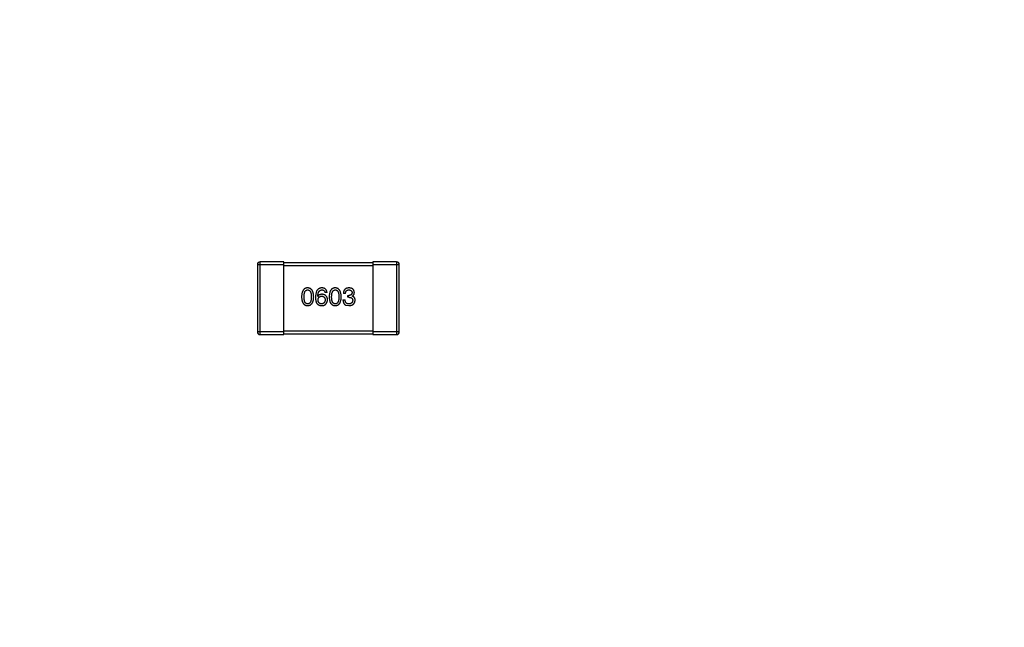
# Model space of a CAD drawing. Header units: inches. Extents: x 246 to 500, y -220 to -17.
# Tile 110 of 118: x 465.96 to 477.06, y -109.37 to -102.51. Entities that reach past the tile are written whole.
import ezdxf

# ---------------------------------------------------------------- set-up
doc = ezdxf.new("R2010")
doc.units = ezdxf.units.IN
doc.header["$LTSCALE"] = 1.21
doc.header["$MEASUREMENT"] = 0
doc.header["$PDMODE"] = 3
doc.header["$PDSIZE"] = 0.3125
doc.layers.get('0').update_dxf_attribs({"linetype": 'CONTINUOUS'})
doc.layers.get('Defpoints').update_dxf_attribs({"linetype": 'CONTINUOUS'})
doc.layers.add('DIM', color=3, linetype='CONTINUOUS')
doc.styles.get("Standard").update_dxf_attribs({"font": 'txt', "width": 0.8})
doc.dimstyles.get("Standard").update_dxf_attribs({"dimtxt": 0.15625, "dimasz": 0.1875, "dimexe": 0.125, "dimexo": 0.0625, "dimgap": 0.09, "dimtad": 0, "dimtih": 1, "dimtoh": 1, "dimzin": 4, "dimdsep": 46, "dimtxsty": 'Standard', "dimblk": '_FILLED', "dimblk1": '_FILLED', "dimblk2": '_FILLED', "dimcen": 0.09, "dimazin": 1, "dimtp": 0.01, "dimtm": 0.01, "dimtfac": 1, "dimtofl": 0, "dimtmove": 0, "dimatfit": 3, "dimldrblk": '_FILLED', "dimfxl": 1, "dimtolj": 1, "dimtzin": 4, "dimarcsym": 0})

# ---------------------------------------------------------------- blocks, each defined once
blk = doc.blocks.new('_FILLED')
at = {"color": 0, "linetype": 'ByBlock'}
blk.add_solid([(0, 0), (-1, 0.1667), (-1, -0.1667)], dxfattribs=at)
blk = doc.blocks.new('*D60')
at = {"layer": 'Defpoints', "color": 0}
for p in [(481.94, -91.858), (457.69, -127.857), (492.101, -127.857)]:
    blk.add_point(p, dxfattribs=at)
at = {"layer": 'DIM', "color": 0, "lineweight": -2}
for p, q in [((482.003, -91.858), (492.226, -91.858)), ((492.101, -93.858), (492.101, -106.834)), ((492.101, -125.857), (492.101, -112.881)), ((457.752, -127.857), (492.226, -127.857))]:
    blk.add_line(p, q, dxfattribs=at)
at = {"layer": 'DIM', "color": 0, "lineweight": -2, "xscale": 2, "yscale": 2, "zscale": 2}
for p, rotation in [((492.101, -91.858), 90), ((492.101, -127.857), 270)]:
    blk.add_blockref('_FILLED', p, dxfattribs=dict(at, rotation=rotation))
at = {"layer": 'DIM', "color": 0, "insert": (492.101, -109.857), "char_height": 2, "attachment_point": 5, "rotation": 90}
blk.add_mtext('\\A1;36.00', dxfattribs=at)

msp = doc.modelspace()

# ---------------------------------------------------------------- linework, layer by layer
at = {"color": 7, "linetype": 'Continuous'}
for p, q in [((468.642, -105.274), (468.642, -106.034)), ((468.642, -105.274), (468.942, -105.274)), ((468.672, -106.064), (468.672, -105.244)), ((468.942, -105.244), (468.672, -105.244)), ((468.942, -106.064), (468.942, -105.244)), ((469.942, -105.254), (468.942, -105.254)), ((468.942, -105.284), (469.942, -105.284)), ((469.942, -105.244), (469.942, -106.064)), ((470.212, -105.244), (469.942, -105.244)), ((469.942, -105.274), (470.242, -105.274)), ((470.212, -105.244), (470.212, -106.064)), ((470.242, -106.034), (470.242, -105.274)), ((469.324, -105.634), (469.323, -105.632)), ((469.428, -105.59), (469.404, -105.59)), ((469.636, -105.602), (469.612, -105.602)), ((469.66, -105.643), (469.66, -105.623)), ((469.66, -105.623), (469.673, -105.623)), ((469.672, -105.643), (469.66, -105.643)), ((469.711, -105.63), (469.711, -105.631)), ((469.607, -105.674), (469.632, -105.674)), ((469.637, -105.731), (469.673, -105.737)), ((468.942, -106.034), (468.642, -106.034)), ((468.672, -106.064), (468.942, -106.064)), ((469.942, -106.024), (468.942, -106.024)), ((468.942, -106.054), (469.942, -106.054)), ((470.242, -106.034), (469.942, -106.034)), ((469.942, -106.064), (470.212, -106.064))]:
    msp.add_line(p, q, dxfattribs=at)
for centre, start, end in [((468.672, -105.274), 89.9999, 179.9999), ((470.212, -105.274), 359.9999, 89.9999), ((468.672, -106.034), 179.9999, 269.9999), ((470.212, -106.034), 269.9999, 359.9999)]:
    msp.add_arc(centre, 0.03, start, end, dxfattribs=at)
for points, knots in [([(469.209, -105.537), (469.206, -105.537), (469.201, -105.538), (469.193, -105.539), (469.186, -105.541), (469.18, -105.544), (469.174, -105.548), (469.168, -105.552), (469.163, -105.557), (469.159, -105.563), (469.155, -105.57), (469.151, -105.578), (469.148, -105.586), (469.146, -105.595), (469.144, -105.605), (469.142, -105.616), (469.141, -105.627), (469.141, -105.635), (469.141, -105.639)], [0, 0, 0, 0, 0.057911, 0.113262, 0.165956, 0.217443, 0.268511, 0.319665, 0.372, 0.426129, 0.483365, 0.543779, 0.607756, 0.676562, 0.749704, 0.827713, 0.911177, 1, 1, 1, 1]), ([(469.277, -105.639), (469.276, -105.635), (469.276, -105.627), (469.275, -105.616), (469.273, -105.605), (469.271, -105.596), (469.269, -105.586), (469.266, -105.578), (469.262, -105.571), (469.258, -105.564), (469.254, -105.558), (469.249, -105.553), (469.243, -105.548), (469.237, -105.544), (469.231, -105.541), (469.224, -105.539), (469.216, -105.538), (469.211, -105.538), (469.209, -105.537)], [0, 0, 0, 0, 0.088475, 0.171606, 0.249595, 0.322626, 0.391327, 0.455765, 0.516374, 0.573675, 0.628522, 0.681161, 0.732559, 0.783563, 0.83504, 0.887639, 0.942585, 1, 1, 1, 1]), ([(469.37, -105.537), (469.367, -105.538), (469.361, -105.538), (469.353, -105.539), (469.346, -105.542), (469.339, -105.545), (469.332, -105.549), (469.327, -105.553), (469.321, -105.559), (469.316, -105.565), (469.312, -105.572), (469.308, -105.58), (469.305, -105.589), (469.303, -105.598), (469.301, -105.608), (469.299, -105.619), (469.298, -105.631), (469.298, -105.639), (469.298, -105.643)], [0, 0, 0, 0, 0.058957, 0.115262, 0.16907, 0.221312, 0.273147, 0.324961, 0.377649, 0.432026, 0.488925, 0.549039, 0.612912, 0.680653, 0.753056, 0.830314, 0.912483, 1, 1, 1, 1]), ([(469.428, -105.59), (469.427, -105.588), (469.427, -105.584), (469.426, -105.578), (469.424, -105.573), (469.422, -105.568), (469.42, -105.564), (469.417, -105.559), (469.414, -105.556), (469.41, -105.552), (469.407, -105.549), (469.402, -105.546), (469.398, -105.544), (469.393, -105.542), (469.388, -105.54), (469.382, -105.539), (469.376, -105.538), (469.372, -105.538), (469.37, -105.537)], [0, 0, 0, 0, 0.06947, 0.136096, 0.199592, 0.260665, 0.319672, 0.377156, 0.433415, 0.489984, 0.546535, 0.604276, 0.663499, 0.725182, 0.788953, 0.855683, 0.926216, 1, 1, 1, 1]), ([(469.52, -105.537), (469.517, -105.537), (469.512, -105.538), (469.504, -105.539), (469.497, -105.541), (469.491, -105.544), (469.485, -105.548), (469.479, -105.552), (469.474, -105.557), (469.47, -105.563), (469.466, -105.57), (469.462, -105.578), (469.459, -105.586), (469.457, -105.595), (469.455, -105.605), (469.453, -105.616), (469.452, -105.627), (469.452, -105.635), (469.452, -105.639)], [0, 0, 0, 0, 0.057911, 0.113262, 0.165956, 0.217443, 0.268511, 0.319665, 0.372, 0.426129, 0.483365, 0.543779, 0.607756, 0.676562, 0.749704, 0.827713, 0.911177, 1, 1, 1, 1]), ([(469.587, -105.639), (469.587, -105.635), (469.587, -105.627), (469.586, -105.616), (469.584, -105.605), (469.582, -105.596), (469.58, -105.586), (469.577, -105.578), (469.573, -105.571), (469.569, -105.564), (469.564, -105.558), (469.56, -105.553), (469.554, -105.548), (469.548, -105.544), (469.542, -105.541), (469.535, -105.539), (469.527, -105.538), (469.522, -105.538), (469.52, -105.537)], [0, 0, 0, 0, 0.088475, 0.171606, 0.249595, 0.322626, 0.391327, 0.455765, 0.516374, 0.573675, 0.628522, 0.681161, 0.732559, 0.783563, 0.83504, 0.887639, 0.942585, 1, 1, 1, 1]), ([(469.675, -105.537), (469.673, -105.537), (469.668, -105.538), (469.661, -105.539), (469.654, -105.54), (469.648, -105.542), (469.642, -105.544), (469.637, -105.547), (469.632, -105.55), (469.628, -105.554), (469.624, -105.558), (469.621, -105.563), (469.618, -105.568), (469.616, -105.574), (469.614, -105.58), (469.613, -105.587), (469.612, -105.594), (469.612, -105.599), (469.612, -105.602)], [0, 0, 0, 0, 0.073232, 0.142595, 0.207997, 0.270074, 0.329156, 0.386529, 0.441846, 0.496976, 0.551877, 0.607941, 0.665637, 0.725446, 0.788542, 0.855101, 0.925196, 1, 1, 1, 1]), ([(469.735, -105.589), (469.735, -105.587), (469.735, -105.583), (469.734, -105.577), (469.732, -105.572), (469.73, -105.567), (469.728, -105.563), (469.725, -105.558), (469.722, -105.555), (469.719, -105.551), (469.715, -105.548), (469.71, -105.546), (469.705, -105.543), (469.7, -105.541), (469.694, -105.54), (469.688, -105.539), (469.682, -105.538), (469.677, -105.537), (469.675, -105.537)], [0, 0, 0, 0, 0.067521, 0.132139, 0.193339, 0.252064, 0.309083, 0.364848, 0.420021, 0.475612, 0.532002, 0.589602, 0.649896, 0.712634, 0.778603, 0.848416, 0.922155, 1, 1, 1, 1]), ([(469.141, -105.639), (469.141, -105.643), (469.141, -105.651), (469.142, -105.662), (469.144, -105.672), (469.146, -105.681), (469.148, -105.69), (469.151, -105.698), (469.155, -105.706), (469.159, -105.712), (469.163, -105.718), (469.168, -105.723), (469.174, -105.727), (469.18, -105.731), (469.186, -105.734), (469.193, -105.736), (469.201, -105.737), (469.206, -105.737), (469.209, -105.737)], [0, 0, 0, 0, 0.087693, 0.170223, 0.247496, 0.319826, 0.387768, 0.451403, 0.511459, 0.568358, 0.622671, 0.675251, 0.726739, 0.778422, 0.830759, 0.884394, 0.940865, 1, 1, 1, 1]), ([(469.168, -105.639), (469.168, -105.636), (469.168, -105.63), (469.169, -105.621), (469.17, -105.612), (469.171, -105.605), (469.172, -105.598), (469.174, -105.591), (469.176, -105.585), (469.178, -105.58), (469.181, -105.575), (469.184, -105.571), (469.187, -105.568), (469.191, -105.565), (469.195, -105.563), (469.199, -105.561), (469.204, -105.561), (469.207, -105.56), (469.209, -105.56)], [0, 0, 0, 0, 0.096452, 0.187278, 0.271765, 0.350519, 0.423437, 0.491321, 0.554011, 0.612224, 0.666281, 0.717003, 0.764884, 0.811423, 0.856783, 0.902993, 0.950236, 1, 1, 1, 1]), ([(469.209, -105.718), (469.207, -105.718), (469.204, -105.718), (469.199, -105.717), (469.195, -105.715), (469.191, -105.713), (469.187, -105.71), (469.184, -105.707), (469.181, -105.703), (469.178, -105.698), (469.176, -105.693), (469.174, -105.687), (469.172, -105.68), (469.171, -105.673), (469.17, -105.666), (469.169, -105.657), (469.168, -105.648), (469.168, -105.642), (469.168, -105.639)], [0, 0, 0, 0, 0.049766, 0.097012, 0.143225, 0.188786, 0.235079, 0.282962, 0.333687, 0.387747, 0.445963, 0.508657, 0.576545, 0.649868, 0.72822, 0.812712, 0.903543, 1, 1, 1, 1]), ([(469.209, -105.56), (469.21, -105.56), (469.214, -105.561), (469.218, -105.561), (469.223, -105.563), (469.227, -105.565), (469.231, -105.568), (469.234, -105.571), (469.237, -105.575), (469.24, -105.58), (469.242, -105.585), (469.245, -105.591), (469.246, -105.598), (469.248, -105.605), (469.249, -105.612), (469.25, -105.621), (469.25, -105.63), (469.25, -105.636), (469.25, -105.639)], [0, 0, 0, 0, 0.050604, 0.098688, 0.145699, 0.191791, 0.238625, 0.286717, 0.337546, 0.391814, 0.449755, 0.512106, 0.579685, 0.652048, 0.730262, 0.814146, 0.904281, 1, 1, 1, 1]), ([(469.209, -105.737), (469.211, -105.737), (469.217, -105.737), (469.224, -105.736), (469.231, -105.734), (469.238, -105.731), (469.244, -105.727), (469.249, -105.723), (469.254, -105.718), (469.259, -105.712), (469.263, -105.706), (469.266, -105.698), (469.269, -105.69), (469.272, -105.681), (469.274, -105.672), (469.275, -105.662), (469.276, -105.651), (469.276, -105.643), (469.277, -105.639)], [0, 0, 0, 0, 0.059134, 0.115603, 0.169236, 0.221572, 0.273254, 0.32474, 0.377319, 0.431815, 0.488555, 0.548609, 0.612242, 0.680182, 0.75251, 0.829782, 0.91231, 1, 1, 1, 1]), ([(469.25, -105.639), (469.25, -105.642), (469.25, -105.648), (469.25, -105.657), (469.249, -105.665), (469.248, -105.673), (469.246, -105.68), (469.245, -105.686), (469.242, -105.692), (469.24, -105.697), (469.237, -105.702), (469.234, -105.706), (469.231, -105.71), (469.227, -105.712), (469.223, -105.715), (469.218, -105.716), (469.214, -105.717), (469.21, -105.718), (469.209, -105.718)], [0, 0, 0, 0, 0.094834, 0.184067, 0.267029, 0.344713, 0.417334, 0.484367, 0.546941, 0.604717, 0.65953, 0.710539, 0.759381, 0.806382, 0.853027, 0.900623, 0.949121, 1, 1, 1, 1]), ([(469.298, -105.643), (469.298, -105.647), (469.298, -105.654), (469.298, -105.664), (469.299, -105.673), (469.301, -105.682), (469.303, -105.69), (469.305, -105.698), (469.308, -105.705), (469.311, -105.709), (469.312, -105.711)], [0, 0, 0, 0, 0.151498, 0.29521, 0.430242, 0.557137, 0.677306, 0.790845, 0.898111, 1, 1, 1, 1]), ([(469.323, -105.632), (469.323, -105.63), (469.323, -105.624), (469.324, -105.616), (469.326, -105.609), (469.327, -105.602), (469.329, -105.595), (469.331, -105.59), (469.334, -105.584), (469.336, -105.579), (469.34, -105.575), (469.343, -105.571), (469.347, -105.568), (469.351, -105.566), (469.355, -105.563), (469.36, -105.562), (469.365, -105.561), (469.368, -105.56), (469.37, -105.56)], [0, 0, 0, 0, 0.089218, 0.173709, 0.252753, 0.326963, 0.397099, 0.462534, 0.524018, 0.582178, 0.637235, 0.689955, 0.741228, 0.791618, 0.841661, 0.892925, 0.945259, 1, 1, 1, 1]), ([(469.37, -105.609), (469.367, -105.61), (469.362, -105.61), (469.355, -105.611), (469.348, -105.613), (469.342, -105.615), (469.336, -105.619), (469.331, -105.623), (469.327, -105.628), (469.325, -105.632), (469.324, -105.634)], [0, 0, 0, 0, 0.144617, 0.279572, 0.40596, 0.526097, 0.64389, 0.760003, 0.877724, 1, 1, 1, 1]), ([(469.326, -105.674), (469.326, -105.672), (469.326, -105.669), (469.327, -105.664), (469.328, -105.66), (469.329, -105.656), (469.331, -105.652), (469.333, -105.649), (469.335, -105.645), (469.337, -105.643), (469.34, -105.64), (469.343, -105.638), (469.346, -105.636), (469.35, -105.634), (469.353, -105.633), (469.357, -105.632), (469.362, -105.632), (469.365, -105.631), (469.366, -105.631)], [0, 0, 0, 0, 0.076072, 0.148369, 0.216753, 0.281358, 0.342792, 0.401604, 0.458929, 0.514444, 0.569818, 0.625343, 0.681554, 0.739608, 0.800134, 0.863477, 0.929547, 1, 1, 1, 1]), ([(469.366, -105.631), (469.368, -105.631), (469.371, -105.632), (469.375, -105.632), (469.379, -105.633), (469.383, -105.634), (469.386, -105.636), (469.389, -105.638), (469.392, -105.64), (469.395, -105.642), (469.397, -105.645), (469.399, -105.648), (469.401, -105.651), (469.403, -105.655), (469.404, -105.659), (469.405, -105.663), (469.405, -105.668), (469.406, -105.671), (469.406, -105.673)], [0, 0, 0, 0, 0.069884, 0.136529, 0.199638, 0.259844, 0.317774, 0.374356, 0.430026, 0.485148, 0.5409, 0.597889, 0.657472, 0.718614, 0.783613, 0.85129, 0.923712, 1, 1, 1, 1]), ([(469.37, -105.56), (469.372, -105.56), (469.376, -105.561), (469.382, -105.562), (469.388, -105.564), (469.392, -105.568), (469.396, -105.572), (469.4, -105.577), (469.402, -105.583), (469.403, -105.587), (469.404, -105.59)], [0, 0, 0, 0, 0.136586, 0.261496, 0.378089, 0.490612, 0.605522, 0.725767, 0.8561, 1, 1, 1, 1]), ([(469.432, -105.672), (469.432, -105.669), (469.432, -105.665), (469.431, -105.658), (469.429, -105.652), (469.427, -105.646), (469.425, -105.641), (469.422, -105.636), (469.419, -105.631), (469.415, -105.627), (469.411, -105.623), (469.407, -105.62), (469.402, -105.617), (469.396, -105.615), (469.39, -105.613), (469.384, -105.611), (469.377, -105.61), (469.372, -105.61), (469.37, -105.609)], [0, 0, 0, 0, 0.071527, 0.139094, 0.20346, 0.264939, 0.323904, 0.381383, 0.437591, 0.493343, 0.549401, 0.606085, 0.664838, 0.725424, 0.788712, 0.855452, 0.925772, 1, 1, 1, 1]), ([(469.452, -105.639), (469.452, -105.643), (469.452, -105.651), (469.453, -105.662), (469.455, -105.672), (469.457, -105.681), (469.459, -105.69), (469.462, -105.698), (469.466, -105.706), (469.47, -105.712), (469.474, -105.718), (469.479, -105.723), (469.485, -105.727), (469.491, -105.731), (469.497, -105.734), (469.504, -105.736), (469.512, -105.737), (469.517, -105.737), (469.52, -105.737)], [0, 0, 0, 0, 0.087693, 0.170223, 0.247496, 0.319826, 0.387768, 0.451403, 0.511459, 0.568358, 0.622671, 0.675251, 0.726739, 0.778422, 0.830759, 0.884394, 0.940865, 1, 1, 1, 1]), ([(469.479, -105.639), (469.479, -105.636), (469.479, -105.63), (469.48, -105.621), (469.481, -105.612), (469.482, -105.605), (469.483, -105.598), (469.485, -105.591), (469.487, -105.585), (469.489, -105.58), (469.492, -105.575), (469.495, -105.571), (469.498, -105.568), (469.502, -105.565), (469.506, -105.563), (469.51, -105.561), (469.515, -105.561), (469.518, -105.56), (469.52, -105.56)], [0, 0, 0, 0, 0.096452, 0.187278, 0.271765, 0.350519, 0.423437, 0.491321, 0.554011, 0.612224, 0.666281, 0.717003, 0.764884, 0.811423, 0.856783, 0.902993, 0.950236, 1, 1, 1, 1]), ([(469.52, -105.718), (469.518, -105.718), (469.515, -105.718), (469.51, -105.717), (469.506, -105.715), (469.502, -105.713), (469.498, -105.71), (469.495, -105.707), (469.492, -105.703), (469.489, -105.698), (469.487, -105.693), (469.485, -105.687), (469.483, -105.68), (469.482, -105.673), (469.481, -105.666), (469.48, -105.657), (469.479, -105.648), (469.479, -105.642), (469.479, -105.639)], [0, 0, 0, 0, 0.049766, 0.097012, 0.143225, 0.188786, 0.235079, 0.282962, 0.333687, 0.387747, 0.445963, 0.508657, 0.576545, 0.649868, 0.72822, 0.812712, 0.903543, 1, 1, 1, 1]), ([(469.52, -105.56), (469.521, -105.56), (469.525, -105.561), (469.529, -105.561), (469.534, -105.563), (469.538, -105.565), (469.542, -105.568), (469.545, -105.571), (469.548, -105.575), (469.551, -105.58), (469.553, -105.585), (469.555, -105.591), (469.557, -105.598), (469.559, -105.605), (469.56, -105.612), (469.561, -105.621), (469.561, -105.63), (469.561, -105.636), (469.561, -105.639)], [0, 0, 0, 0, 0.050604, 0.098688, 0.145699, 0.191791, 0.238625, 0.286717, 0.337546, 0.391814, 0.449755, 0.512106, 0.579685, 0.652048, 0.730262, 0.814146, 0.904281, 1, 1, 1, 1]), ([(469.52, -105.737), (469.522, -105.737), (469.527, -105.737), (469.535, -105.736), (469.542, -105.734), (469.548, -105.731), (469.555, -105.727), (469.56, -105.723), (469.565, -105.718), (469.57, -105.712), (469.574, -105.706), (469.577, -105.698), (469.58, -105.69), (469.582, -105.681), (469.584, -105.672), (469.586, -105.662), (469.587, -105.651), (469.587, -105.643), (469.587, -105.639)], [0, 0, 0, 0, 0.059134, 0.115603, 0.169236, 0.221572, 0.273254, 0.32474, 0.377319, 0.431815, 0.488555, 0.548609, 0.612242, 0.680182, 0.75251, 0.829782, 0.91231, 1, 1, 1, 1]), ([(469.561, -105.639), (469.561, -105.642), (469.561, -105.648), (469.561, -105.657), (469.56, -105.665), (469.559, -105.673), (469.557, -105.68), (469.555, -105.686), (469.553, -105.692), (469.551, -105.697), (469.548, -105.702), (469.545, -105.706), (469.542, -105.71), (469.538, -105.712), (469.534, -105.715), (469.529, -105.716), (469.525, -105.717), (469.521, -105.718), (469.52, -105.718)], [0, 0, 0, 0, 0.094834, 0.184067, 0.267029, 0.344713, 0.417334, 0.484367, 0.546941, 0.604717, 0.65953, 0.710539, 0.759381, 0.806382, 0.853027, 0.900623, 0.949121, 1, 1, 1, 1]), ([(469.636, -105.602), (469.636, -105.6), (469.636, -105.597), (469.637, -105.592), (469.637, -105.588), (469.638, -105.584), (469.64, -105.58), (469.642, -105.577), (469.643, -105.573), (469.646, -105.571), (469.648, -105.568), (469.651, -105.566), (469.654, -105.564), (469.658, -105.563), (469.661, -105.562), (469.665, -105.561), (469.67, -105.56), (469.672, -105.56), (469.674, -105.56)], [0, 0, 0, 0, 0.078134, 0.15164, 0.221358, 0.286689, 0.348614, 0.407697, 0.464247, 0.520153, 0.574432, 0.629291, 0.684538, 0.742032, 0.801329, 0.863637, 0.930123, 1, 1, 1, 1]), ([(469.672, -105.643), (469.674, -105.643), (469.677, -105.643), (469.682, -105.644), (469.687, -105.645), (469.691, -105.646), (469.695, -105.647), (469.699, -105.648), (469.702, -105.65), (469.705, -105.652), (469.708, -105.655), (469.71, -105.657), (469.712, -105.66), (469.714, -105.664), (469.715, -105.667), (469.716, -105.671), (469.717, -105.675), (469.717, -105.678), (469.717, -105.679)], [0, 0, 0, 0, 0.082495, 0.159728, 0.232496, 0.300725, 0.365163, 0.425859, 0.483728, 0.538892, 0.592921, 0.646195, 0.699968, 0.754746, 0.811387, 0.870806, 0.933482, 1, 1, 1, 1]), ([(469.71, -105.591), (469.71, -105.592), (469.71, -105.595), (469.709, -105.598), (469.708, -105.601), (469.707, -105.604), (469.706, -105.607), (469.704, -105.61), (469.702, -105.612), (469.7, -105.614), (469.698, -105.616), (469.695, -105.618), (469.692, -105.619), (469.689, -105.62), (469.685, -105.621), (469.681, -105.622), (469.677, -105.622), (469.674, -105.623), (469.673, -105.623)], [0, 0, 0, 0, 0.067741, 0.131599, 0.192143, 0.249977, 0.306453, 0.361639, 0.416449, 0.471489, 0.527582, 0.584873, 0.644974, 0.70814, 0.77492, 0.845909, 0.920585, 1, 1, 1, 1]), ([(469.674, -105.56), (469.675, -105.56), (469.678, -105.56), (469.682, -105.561), (469.685, -105.562), (469.689, -105.563), (469.692, -105.564), (469.695, -105.565), (469.698, -105.567), (469.7, -105.568), (469.702, -105.57), (469.704, -105.573), (469.706, -105.575), (469.707, -105.578), (469.708, -105.581), (469.709, -105.584), (469.71, -105.587), (469.71, -105.59), (469.71, -105.591)], [0, 0, 0, 0, 0.078051, 0.151197, 0.220412, 0.286742, 0.34933, 0.409464, 0.467368, 0.52298, 0.578639, 0.633998, 0.690142, 0.746855, 0.805868, 0.867776, 0.932345, 1, 1, 1, 1]), ([(469.711, -105.63), (469.713, -105.629), (469.717, -105.627), (469.722, -105.624), (469.726, -105.619), (469.729, -105.614), (469.732, -105.609), (469.734, -105.603), (469.735, -105.596), (469.735, -105.591), (469.735, -105.589)], [0, 0, 0, 0, 0.125227, 0.244792, 0.361427, 0.478215, 0.59667, 0.722058, 0.856314, 1, 1, 1, 1]), ([(469.744, -105.676), (469.744, -105.675), (469.744, -105.672), (469.743, -105.668), (469.743, -105.664), (469.742, -105.66), (469.741, -105.657), (469.739, -105.653), (469.738, -105.65), (469.736, -105.647), (469.734, -105.645), (469.731, -105.642), (469.728, -105.64), (469.725, -105.638), (469.722, -105.636), (469.719, -105.634), (469.715, -105.633), (469.712, -105.632), (469.711, -105.631)], [0, 0, 0, 0, 0.071215, 0.138707, 0.20396, 0.266995, 0.327734, 0.387609, 0.445602, 0.503345, 0.561136, 0.618597, 0.677672, 0.738255, 0.799989, 0.863961, 0.930555, 1, 1, 1, 1]), ([(469.312, -105.711), (469.313, -105.713), (469.316, -105.717), (469.321, -105.722), (469.327, -105.727), (469.333, -105.73), (469.34, -105.733), (469.347, -105.735), (469.355, -105.737), (469.36, -105.737), (469.363, -105.737)], [0, 0, 0, 0, 0.125033, 0.246266, 0.36603, 0.485265, 0.606781, 0.732144, 0.862551, 1, 1, 1, 1]), ([(469.367, -105.718), (469.366, -105.718), (469.363, -105.718), (469.358, -105.717), (469.354, -105.716), (469.35, -105.715), (469.346, -105.713), (469.343, -105.711), (469.34, -105.709), (469.337, -105.706), (469.335, -105.703), (469.333, -105.7), (469.331, -105.697), (469.329, -105.693), (469.328, -105.688), (469.327, -105.684), (469.326, -105.679), (469.326, -105.676), (469.326, -105.674)], [0, 0, 0, 0, 0.070403, 0.137196, 0.200053, 0.260887, 0.31876, 0.37535, 0.430743, 0.485927, 0.541678, 0.598832, 0.657726, 0.719441, 0.783504, 0.851852, 0.923533, 1, 1, 1, 1]), ([(469.363, -105.737), (469.366, -105.737), (469.371, -105.738), (469.379, -105.737), (469.386, -105.736), (469.393, -105.734), (469.399, -105.732), (469.404, -105.729), (469.408, -105.725), (469.411, -105.722), (469.412, -105.721)], [0, 0, 0, 0, 0.156782, 0.301945, 0.436395, 0.561474, 0.678489, 0.78853, 0.894967, 1, 1, 1, 1]), ([(469.406, -105.673), (469.406, -105.675), (469.405, -105.678), (469.405, -105.683), (469.404, -105.687), (469.403, -105.692), (469.401, -105.696), (469.399, -105.699), (469.397, -105.702), (469.395, -105.705), (469.393, -105.708), (469.39, -105.71), (469.387, -105.712), (469.383, -105.714), (469.38, -105.716), (469.376, -105.717), (469.372, -105.717), (469.369, -105.718), (469.367, -105.718)], [0, 0, 0, 0, 0.078863, 0.153308, 0.223539, 0.289857, 0.35341, 0.413572, 0.471721, 0.528235, 0.584279, 0.638781, 0.69466, 0.751251, 0.809198, 0.869697, 0.933318, 1, 1, 1, 1]), ([(469.412, -105.721), (469.414, -105.719), (469.417, -105.716), (469.421, -105.71), (469.424, -105.704), (469.427, -105.698), (469.429, -105.692), (469.431, -105.686), (469.432, -105.679), (469.432, -105.674), (469.432, -105.672)], [0, 0, 0, 0, 0.129393, 0.255335, 0.378531, 0.500878, 0.622934, 0.746191, 0.87096, 1, 1, 1, 1]), ([(469.607, -105.674), (469.607, -105.676), (469.607, -105.679), (469.608, -105.684), (469.609, -105.689), (469.609, -105.694), (469.611, -105.698), (469.612, -105.702), (469.613, -105.706), (469.615, -105.71), (469.617, -105.713), (469.619, -105.717), (469.622, -105.72), (469.624, -105.722), (469.627, -105.725), (469.63, -105.727), (469.633, -105.729), (469.636, -105.73), (469.637, -105.731)], [0, 0, 0, 0, 0.078937, 0.154495, 0.226898, 0.296844, 0.363348, 0.427781, 0.48946, 0.549586, 0.607902, 0.664733, 0.720805, 0.776157, 0.831175, 0.886736, 0.943094, 1, 1, 1, 1]), ([(469.674, -105.718), (469.672, -105.718), (469.669, -105.718), (469.665, -105.717), (469.66, -105.716), (469.656, -105.715), (469.653, -105.714), (469.649, -105.712), (469.646, -105.709), (469.643, -105.707), (469.641, -105.704), (469.639, -105.701), (469.637, -105.697), (469.635, -105.693), (469.634, -105.689), (469.633, -105.684), (469.633, -105.679), (469.632, -105.676), (469.632, -105.674)], [0, 0, 0, 0, 0.071272, 0.13882, 0.201858, 0.262757, 0.320043, 0.376709, 0.431462, 0.486034, 0.541209, 0.597703, 0.65589, 0.717768, 0.782056, 0.850407, 0.92277, 1, 1, 1, 1]), ([(469.673, -105.737), (469.676, -105.737), (469.681, -105.737), (469.689, -105.736), (469.696, -105.735), (469.703, -105.733), (469.709, -105.731), (469.715, -105.728), (469.72, -105.725), (469.725, -105.721), (469.729, -105.717), (469.732, -105.712), (469.736, -105.708), (469.738, -105.702), (469.741, -105.696), (469.742, -105.69), (469.743, -105.683), (469.744, -105.679), (469.744, -105.676)], [0, 0, 0, 0, 0.078078, 0.151942, 0.221594, 0.28726, 0.350176, 0.409768, 0.467648, 0.523784, 0.578904, 0.634014, 0.689819, 0.746826, 0.805875, 0.867063, 0.931764, 1, 1, 1, 1]), ([(469.717, -105.679), (469.716, -105.681), (469.716, -105.684), (469.716, -105.688), (469.715, -105.692), (469.713, -105.695), (469.712, -105.699), (469.71, -105.702), (469.707, -105.705), (469.705, -105.707), (469.702, -105.709), (469.699, -105.711), (469.695, -105.713), (469.692, -105.715), (469.688, -105.716), (469.683, -105.717), (469.679, -105.717), (469.676, -105.718), (469.674, -105.718)], [0, 0, 0, 0, 0.068514, 0.133941, 0.195994, 0.255362, 0.312994, 0.369441, 0.424687, 0.480522, 0.537148, 0.594801, 0.654411, 0.716817, 0.781981, 0.850498, 0.923306, 1, 1, 1, 1])]:
    msp.add_open_spline(points, degree=3, knots=knots, dxfattribs=at)

# ---------------------------------------------------------------- dimensions: what is measured, and where the dimension line sits
at = {"layer": 'DIM'}
dim = msp.add_linear_dim(base=(492.101, -127.857), p1=(481.94, -91.858), p2=(457.69, -127.857), angle=90, dimstyle='Standard', override={"dimtxt": 2, "dimasz": 2, "dimtih": 0, "dimtoh": 0, "dimzin": 0, "dimcen": 0.198, "dimadec": 0, "dimazin": 0, "dimtp": 0, "dimtm": 0, "dimtdec": 4, "dimtzin": 0}, dxfattribs=at)
dim.commit()
dim.dimension.update_dxf_attribs({"geometry": '*D60', "text_midpoint": (492.101, -109.857)})

doc.saveas('drawing.dxf')
